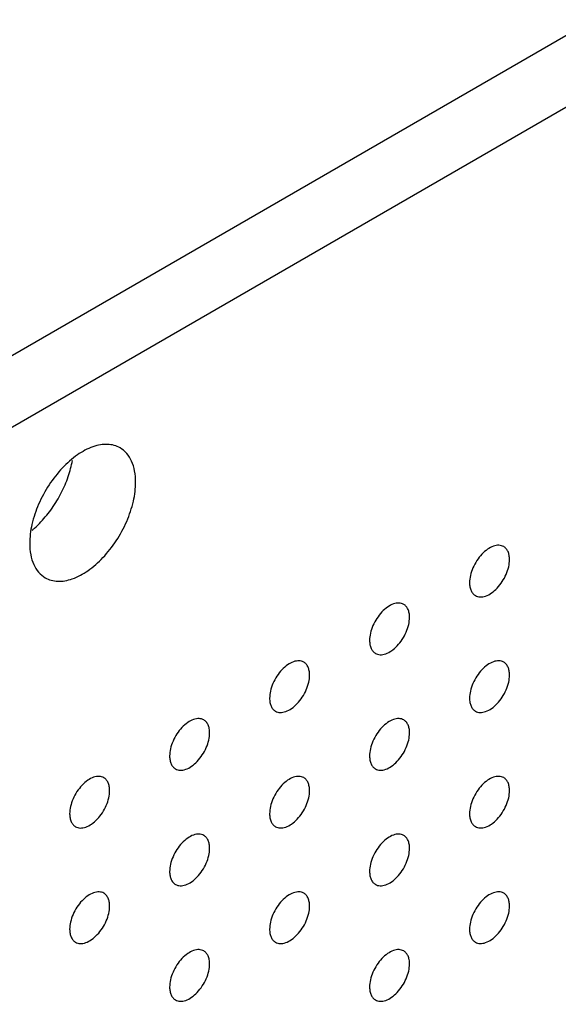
# Model space of a CAD drawing. Header units: inches. Extents: x 0 to 34, y 0 to 22.
# Tile 121 of 176: x 28.057 to 28.438, y 10.921 to 11.617. Entities that reach past the tile are written whole.
import ezdxf

# ---------------------------------------------------------------- set-up
doc = ezdxf.new("R2010")
doc.units = ezdxf.units.IN
doc.header["$LTSCALE"] = 1.87
doc.header["$MEASUREMENT"] = 0
doc.layers.add('02___PRT_ALL_AXES', color=7, linetype='CONTINUOUS')

msp = doc.modelspace()

# ---------------------------------------------------------------- linework, layer by layer
at = {"layer": '02___PRT_ALL_AXES', "color": 7, "linetype": 'CONTINUOUS'}
for p, q in [((32.07864, 13.70482), (24.6718, 9.4282)), ((32.12248, 13.67951), (24.71564, 9.40289))]:
    msp.add_line(p, q, dxfattribs=at)
for points, knots in [([(28.12814, 11.31451), (28.12683, 11.31527), (28.12395, 11.31646), (28.1192, 11.31716), (28.11409, 11.31679), (28.10667, 11.31481), (28.09719, 11.30963), (28.08671, 11.30035), (28.07745, 11.28849), (28.07016, 11.27502), (28.06613, 11.2631), (28.06446, 11.25371), (28.06416, 11.24917), (28.06416, 11.24698)], [0, 0, 0, 0, 0.042847, 0.087469, 0.135284, 0.18725, 0.304483, 0.438129, 0.582466, 0.72954, 0.871223, 0.937716, 1, 1, 1, 1]), ([(28.13911, 11.29025), (28.13911, 11.29293), (28.1387, 11.29804), (28.13664, 11.30506), (28.13316, 11.31075), (28.12989, 11.31351), (28.12814, 11.31451)], [0, 0, 0, 0, 0.289147, 0.54903, 0.782314, 1, 1, 1, 1]), ([(28.07214, 11.26223), (28.07497, 11.26522), (28.08025, 11.27175), (28.08673, 11.2825), (28.09162, 11.29389), (28.09371, 11.30179), (28.09438, 11.3057)], [0, 0, 0, 0, 0.250317, 0.50671, 0.759616, 1, 1, 1, 1]), ([(28.07514, 11.22272), (28.07644, 11.22196), (28.07932, 11.22077), (28.08408, 11.22007), (28.08918, 11.22044), (28.0966, 11.22242), (28.10609, 11.2276), (28.11657, 11.23688), (28.12582, 11.24874), (28.13312, 11.26221), (28.13715, 11.27413), (28.13881, 11.28352), (28.13911, 11.28806), (28.13911, 11.29025)], [0, 0, 0, 0, 0.042847, 0.087469, 0.135284, 0.18725, 0.304483, 0.438129, 0.582466, 0.72954, 0.871223, 0.937716, 1, 1, 1, 1]), ([(28.06589, 11.25636), (28.06643, 11.2568), (28.0686, 11.25867), (28.07065, 11.26066), (28.07214, 11.26223)], [0, 0, 0, 0, 0.244724, 1, 1, 1, 1]), ([(28.06416, 11.24698), (28.06416, 11.2443), (28.06458, 11.23919), (28.06663, 11.23217), (28.07012, 11.22647), (28.07339, 11.22372), (28.07514, 11.22272)], [0, 0, 0, 0, 0.289147, 0.54903, 0.782314, 1, 1, 1, 1]), ([(28.39943, 11.24472), (28.39894, 11.245), (28.39785, 11.24546), (28.39606, 11.24572), (28.39413, 11.24557), (28.39133, 11.24483), (28.38775, 11.24287), (28.3838, 11.23937), (28.3803, 11.2349), (28.37755, 11.22981), (28.37577, 11.22453), (28.37529, 11.22094), (28.37529, 11.21923)], [0, 0, 0, 0, 0.042842, 0.087441, 0.135298, 0.187275, 0.304489, 0.438213, 0.582466, 0.729664, 0.871609, 1, 1, 1, 1]), ([(28.40357, 11.23556), (28.40357, 11.23657), (28.40341, 11.23849), (28.40263, 11.24114), (28.40133, 11.2433), (28.40009, 11.24434), (28.39943, 11.24472)], [0, 0, 0, 0, 0.288094, 0.548173, 0.782164, 1, 1, 1, 1]), ([(28.37943, 11.21008), (28.37992, 11.20979), (28.38101, 11.20934), (28.3828, 11.20908), (28.38473, 11.20923), (28.38753, 11.20997), (28.39111, 11.21192), (28.39506, 11.21543), (28.39856, 11.2199), (28.40131, 11.22498), (28.40308, 11.23027), (28.40357, 11.23386), (28.40357, 11.23556)], [0, 0, 0, 0, 0.042842, 0.087441, 0.135298, 0.187275, 0.304489, 0.438213, 0.582466, 0.729664, 0.871609, 1, 1, 1, 1]), ([(28.37529, 11.21923), (28.37529, 11.21823), (28.37545, 11.2163), (28.37622, 11.21366), (28.37753, 11.2115), (28.37877, 11.21046), (28.37943, 11.21008)], [0, 0, 0, 0, 0.288094, 0.548173, 0.782164, 1, 1, 1, 1]), ([(28.32872, 11.20389), (28.32823, 11.20418), (28.32714, 11.20463), (28.32535, 11.20489), (28.32342, 11.20474), (28.32062, 11.204), (28.31704, 11.20205), (28.31309, 11.19854), (28.30959, 11.19407), (28.30683, 11.18899), (28.30506, 11.1837), (28.30458, 11.18011), (28.30458, 11.17841)], [0, 0, 0, 0, 0.042842, 0.087441, 0.135298, 0.187275, 0.304489, 0.438213, 0.582466, 0.729664, 0.871609, 1, 1, 1, 1]), ([(28.33286, 11.19474), (28.33286, 11.19574), (28.3327, 11.19767), (28.33192, 11.20031), (28.33062, 11.20247), (28.32938, 11.20351), (28.32872, 11.20389)], [0, 0, 0, 0, 0.288094, 0.548173, 0.782164, 1, 1, 1, 1]), ([(28.30872, 11.16925), (28.30921, 11.16897), (28.3103, 11.16851), (28.31209, 11.16825), (28.31402, 11.1684), (28.31682, 11.16914), (28.3204, 11.1711), (28.32435, 11.1746), (28.32784, 11.17907), (28.3306, 11.18416), (28.33237, 11.18944), (28.33286, 11.19303), (28.33286, 11.19474)], [0, 0, 0, 0, 0.042842, 0.087441, 0.135298, 0.187275, 0.304489, 0.438213, 0.582466, 0.729664, 0.871609, 1, 1, 1, 1]), ([(28.30458, 11.17841), (28.30458, 11.1774), (28.30474, 11.17548), (28.30551, 11.17283), (28.30682, 11.17067), (28.30806, 11.16963), (28.30872, 11.16925)], [0, 0, 0, 0, 0.288094, 0.548173, 0.782164, 1, 1, 1, 1]), ([(28.25801, 11.16306), (28.25751, 11.16335), (28.25643, 11.1638), (28.25464, 11.16406), (28.25271, 11.16392), (28.24991, 11.16317), (28.24633, 11.16122), (28.24238, 11.15772), (28.23888, 11.15325), (28.23612, 11.14816), (28.23435, 11.14288), (28.23387, 11.13928), (28.23387, 11.13758)], [0, 0, 0, 0, 0.042842, 0.087441, 0.135298, 0.187275, 0.304489, 0.438213, 0.582466, 0.729664, 0.871609, 1, 1, 1, 1]), ([(28.26215, 11.15391), (28.26215, 11.15492), (28.26199, 11.15684), (28.26121, 11.15949), (28.25991, 11.16165), (28.25867, 11.16268), (28.25801, 11.16306)], [0, 0, 0, 0, 0.288094, 0.548173, 0.782164, 1, 1, 1, 1]), ([(28.39943, 11.16307), (28.39894, 11.16336), (28.39785, 11.16381), (28.39606, 11.16407), (28.39413, 11.16392), (28.39133, 11.16318), (28.38775, 11.16123), (28.3838, 11.15773), (28.3803, 11.15325), (28.37755, 11.14817), (28.37577, 11.14288), (28.37529, 11.13929), (28.37529, 11.13759)], [0, 0, 0, 0, 0.042842, 0.087441, 0.135298, 0.187275, 0.304489, 0.438213, 0.582466, 0.729664, 0.871609, 1, 1, 1, 1]), ([(28.40357, 11.15392), (28.40357, 11.15492), (28.40341, 11.15685), (28.40263, 11.15949), (28.40133, 11.16165), (28.40009, 11.16269), (28.39943, 11.16307)], [0, 0, 0, 0, 0.288094, 0.548173, 0.782164, 1, 1, 1, 1]), ([(28.23801, 11.12842), (28.2385, 11.12814), (28.23959, 11.12769), (28.24138, 11.12742), (28.24331, 11.12757), (28.24611, 11.12831), (28.24969, 11.13027), (28.25364, 11.13377), (28.25713, 11.13824), (28.25989, 11.14333), (28.26166, 11.14861), (28.26215, 11.1522), (28.26215, 11.15391)], [0, 0, 0, 0, 0.042842, 0.087441, 0.135298, 0.187275, 0.304489, 0.438213, 0.582466, 0.729664, 0.871609, 1, 1, 1, 1]), ([(28.37943, 11.12843), (28.37992, 11.12815), (28.38101, 11.1277), (28.3828, 11.12743), (28.38473, 11.12758), (28.38753, 11.12832), (28.39111, 11.13028), (28.39506, 11.13378), (28.39856, 11.13825), (28.40131, 11.14334), (28.40308, 11.14862), (28.40357, 11.15221), (28.40357, 11.15392)], [0, 0, 0, 0, 0.042842, 0.087441, 0.135298, 0.187275, 0.304489, 0.438213, 0.582466, 0.729664, 0.871609, 1, 1, 1, 1]), ([(28.23387, 11.13758), (28.23387, 11.13657), (28.23403, 11.13465), (28.2348, 11.132), (28.23611, 11.12984), (28.23735, 11.1288), (28.23801, 11.12842)], [0, 0, 0, 0, 0.288094, 0.548173, 0.782164, 1, 1, 1, 1]), ([(28.37529, 11.13759), (28.37529, 11.13658), (28.37545, 11.13466), (28.37622, 11.13201), (28.37753, 11.12985), (28.37877, 11.12881), (28.37943, 11.12843)], [0, 0, 0, 0, 0.288094, 0.548173, 0.782164, 1, 1, 1, 1]), ([(28.1873, 11.12224), (28.1868, 11.12252), (28.18572, 11.12297), (28.18392, 11.12324), (28.182, 11.12309), (28.1792, 11.12235), (28.17562, 11.12039), (28.17167, 11.11689), (28.16817, 11.11242), (28.16541, 11.10733), (28.16364, 11.10205), (28.16315, 11.09846), (28.16315, 11.09675)], [0, 0, 0, 0, 0.042842, 0.087441, 0.135298, 0.187275, 0.304489, 0.438213, 0.582466, 0.729664, 0.871609, 1, 1, 1, 1]), ([(28.19144, 11.11308), (28.19144, 11.11409), (28.19128, 11.11601), (28.1905, 11.11866), (28.1892, 11.12082), (28.18796, 11.12186), (28.1873, 11.12224)], [0, 0, 0, 0, 0.288094, 0.548173, 0.782164, 1, 1, 1, 1]), ([(28.32872, 11.12224), (28.32823, 11.12253), (28.32714, 11.12298), (28.32535, 11.12324), (28.32342, 11.1231), (28.32062, 11.12236), (28.31704, 11.1204), (28.31309, 11.1169), (28.30959, 11.11243), (28.30683, 11.10734), (28.30506, 11.10206), (28.30458, 11.09846), (28.30458, 11.09676)], [0, 0, 0, 0, 0.042842, 0.087441, 0.135298, 0.187275, 0.304489, 0.438213, 0.582466, 0.729664, 0.871609, 1, 1, 1, 1]), ([(28.33286, 11.11309), (28.33286, 11.1141), (28.3327, 11.11602), (28.33192, 11.11867), (28.33062, 11.12083), (28.32938, 11.12186), (28.32872, 11.12224)], [0, 0, 0, 0, 0.288094, 0.548173, 0.782164, 1, 1, 1, 1]), ([(28.1673, 11.0876), (28.16779, 11.08731), (28.16888, 11.08686), (28.17067, 11.0866), (28.1726, 11.08674), (28.1754, 11.08749), (28.17898, 11.08944), (28.18293, 11.09294), (28.18642, 11.09741), (28.18918, 11.1025), (28.19095, 11.10778), (28.19144, 11.11138), (28.19144, 11.11308)], [0, 0, 0, 0, 0.042842, 0.087441, 0.135298, 0.187275, 0.304489, 0.438213, 0.582466, 0.729664, 0.871609, 1, 1, 1, 1]), ([(28.30872, 11.0876), (28.30921, 11.08732), (28.3103, 11.08687), (28.31209, 11.0866), (28.31402, 11.08675), (28.31682, 11.08749), (28.3204, 11.08945), (28.32435, 11.09295), (28.32784, 11.09742), (28.3306, 11.10251), (28.33237, 11.10779), (28.33286, 11.11138), (28.33286, 11.11309)], [0, 0, 0, 0, 0.042842, 0.087441, 0.135298, 0.187275, 0.304489, 0.438213, 0.582466, 0.729664, 0.871609, 1, 1, 1, 1]), ([(28.16315, 11.09675), (28.16315, 11.09574), (28.16331, 11.09382), (28.16409, 11.09117), (28.1654, 11.08901), (28.16664, 11.08798), (28.1673, 11.0876)], [0, 0, 0, 0, 0.288094, 0.548173, 0.782164, 1, 1, 1, 1]), ([(28.30458, 11.09676), (28.30458, 11.09575), (28.30474, 11.09383), (28.30551, 11.09118), (28.30682, 11.08902), (28.30806, 11.08799), (28.30872, 11.0876)], [0, 0, 0, 0, 0.288094, 0.548173, 0.782164, 1, 1, 1, 1]), ([(28.11659, 11.08141), (28.11609, 11.08169), (28.11501, 11.08215), (28.11321, 11.08241), (28.11129, 11.08226), (28.10849, 11.08152), (28.10491, 11.07957), (28.10096, 11.07606), (28.09746, 11.07159), (28.0947, 11.06651), (28.09293, 11.06122), (28.09244, 11.05763), (28.09244, 11.05592)], [0, 0, 0, 0, 0.042842, 0.087441, 0.135298, 0.187275, 0.304489, 0.438213, 0.582466, 0.729664, 0.871609, 1, 1, 1, 1]), ([(28.12073, 11.07225), (28.12073, 11.07326), (28.12057, 11.07518), (28.11979, 11.07783), (28.11849, 11.07999), (28.11725, 11.08103), (28.11659, 11.08141)], [0, 0, 0, 0, 0.288094, 0.548173, 0.782164, 1, 1, 1, 1]), ([(28.25801, 11.08142), (28.25751, 11.0817), (28.25643, 11.08215), (28.25464, 11.08242), (28.25271, 11.08227), (28.24991, 11.08153), (28.24633, 11.07957), (28.24238, 11.07607), (28.23888, 11.0716), (28.23612, 11.06651), (28.23435, 11.06123), (28.23387, 11.05764), (28.23387, 11.05593)], [0, 0, 0, 0, 0.042842, 0.087441, 0.135298, 0.187275, 0.304489, 0.438213, 0.582466, 0.729664, 0.871609, 1, 1, 1, 1]), ([(28.26215, 11.07226), (28.26215, 11.07327), (28.26199, 11.07519), (28.26121, 11.07784), (28.25991, 11.08), (28.25867, 11.08104), (28.25801, 11.08142)], [0, 0, 0, 0, 0.288094, 0.548173, 0.782164, 1, 1, 1, 1]), ([(28.39943, 11.08142), (28.39894, 11.08171), (28.39785, 11.08216), (28.39606, 11.08242), (28.39413, 11.08228), (28.39133, 11.08154), (28.38775, 11.07958), (28.3838, 11.07608), (28.3803, 11.07161), (28.37755, 11.06652), (28.37577, 11.06124), (28.37529, 11.05764), (28.37529, 11.05594)], [0, 0, 0, 0, 0.042842, 0.087441, 0.135298, 0.187275, 0.304489, 0.438213, 0.582466, 0.729664, 0.871609, 1, 1, 1, 1]), ([(28.40357, 11.07227), (28.40357, 11.07328), (28.40341, 11.0752), (28.40263, 11.07785), (28.40133, 11.08001), (28.40009, 11.08104), (28.39943, 11.08142)], [0, 0, 0, 0, 0.288094, 0.548173, 0.782164, 1, 1, 1, 1]), ([(28.09659, 11.04677), (28.09708, 11.04649), (28.09816, 11.04603), (28.09996, 11.04577), (28.10189, 11.04592), (28.10468, 11.04666), (28.10826, 11.04861), (28.11222, 11.05212), (28.11571, 11.05659), (28.11847, 11.06167), (28.12024, 11.06696), (28.12073, 11.07055), (28.12073, 11.07225)], [0, 0, 0, 0, 0.042842, 0.087441, 0.135298, 0.187275, 0.304489, 0.438213, 0.582466, 0.729664, 0.871609, 1, 1, 1, 1]), ([(28.23801, 11.04678), (28.2385, 11.04649), (28.23959, 11.04604), (28.24138, 11.04578), (28.24331, 11.04592), (28.24611, 11.04667), (28.24969, 11.04862), (28.25364, 11.05212), (28.25713, 11.05659), (28.25989, 11.06168), (28.26166, 11.06696), (28.26215, 11.07056), (28.26215, 11.07226)], [0, 0, 0, 0, 0.042842, 0.087441, 0.135298, 0.187275, 0.304489, 0.438213, 0.582466, 0.729664, 0.871609, 1, 1, 1, 1]), ([(28.37943, 11.04679), (28.37992, 11.0465), (28.38101, 11.04605), (28.3828, 11.04578), (28.38473, 11.04593), (28.38753, 11.04667), (28.39111, 11.04863), (28.39506, 11.05213), (28.39856, 11.0566), (28.40131, 11.06169), (28.40308, 11.06697), (28.40357, 11.07056), (28.40357, 11.07227)], [0, 0, 0, 0, 0.042842, 0.087441, 0.135298, 0.187275, 0.304489, 0.438213, 0.582466, 0.729664, 0.871609, 1, 1, 1, 1]), ([(28.09244, 11.05592), (28.09244, 11.05492), (28.0926, 11.05299), (28.09338, 11.05035), (28.09469, 11.04819), (28.09593, 11.04715), (28.09659, 11.04677)], [0, 0, 0, 0, 0.288094, 0.548173, 0.782164, 1, 1, 1, 1]), ([(28.23387, 11.05593), (28.23387, 11.05492), (28.23403, 11.053), (28.2348, 11.05035), (28.23611, 11.04819), (28.23735, 11.04716), (28.23801, 11.04678)], [0, 0, 0, 0, 0.288094, 0.548173, 0.782164, 1, 1, 1, 1]), ([(28.37529, 11.05594), (28.37529, 11.05493), (28.37545, 11.05301), (28.37622, 11.05036), (28.37753, 11.0482), (28.37877, 11.04717), (28.37943, 11.04679)], [0, 0, 0, 0, 0.288094, 0.548173, 0.782164, 1, 1, 1, 1]), ([(28.1873, 11.04059), (28.1868, 11.04087), (28.18572, 11.04133), (28.18392, 11.04159), (28.182, 11.04144), (28.1792, 11.0407), (28.17562, 11.03875), (28.17167, 11.03524), (28.16817, 11.03077), (28.16541, 11.02569), (28.16364, 11.0204), (28.16315, 11.01681), (28.16315, 11.0151)], [0, 0, 0, 0, 0.042842, 0.087441, 0.135298, 0.187275, 0.304489, 0.438213, 0.582466, 0.729664, 0.871609, 1, 1, 1, 1]), ([(28.19144, 11.03143), (28.19144, 11.03244), (28.19128, 11.03437), (28.1905, 11.03701), (28.1892, 11.03917), (28.18796, 11.04021), (28.1873, 11.04059)], [0, 0, 0, 0, 0.288094, 0.548173, 0.782164, 1, 1, 1, 1]), ([(28.32872, 11.0406), (28.32823, 11.04088), (28.32714, 11.04133), (28.32535, 11.0416), (28.32342, 11.04145), (28.32062, 11.04071), (28.31704, 11.03875), (28.31309, 11.03525), (28.30959, 11.03078), (28.30683, 11.02569), (28.30506, 11.02041), (28.30458, 11.01682), (28.30458, 11.01511)], [0, 0, 0, 0, 0.042842, 0.087441, 0.135298, 0.187275, 0.304489, 0.438213, 0.582466, 0.729664, 0.871609, 1, 1, 1, 1]), ([(28.33286, 11.03144), (28.33286, 11.03245), (28.3327, 11.03437), (28.33192, 11.03702), (28.33062, 11.03918), (28.32938, 11.04022), (28.32872, 11.0406)], [0, 0, 0, 0, 0.288094, 0.548173, 0.782164, 1, 1, 1, 1]), ([(28.1673, 11.00595), (28.16779, 11.00567), (28.16888, 11.00521), (28.17067, 11.00495), (28.1726, 11.0051), (28.1754, 11.00584), (28.17898, 11.00779), (28.18293, 11.0113), (28.18642, 11.01577), (28.18918, 11.02085), (28.19095, 11.02614), (28.19144, 11.02973), (28.19144, 11.03143)], [0, 0, 0, 0, 0.042842, 0.087441, 0.135298, 0.187275, 0.304489, 0.438213, 0.582466, 0.729664, 0.871609, 1, 1, 1, 1]), ([(28.30872, 11.00596), (28.30921, 11.00567), (28.3103, 11.00522), (28.31209, 11.00496), (28.31402, 11.0051), (28.31682, 11.00585), (28.3204, 11.0078), (28.32435, 11.0113), (28.32784, 11.01578), (28.3306, 11.02086), (28.33237, 11.02614), (28.33286, 11.02974), (28.33286, 11.03144)], [0, 0, 0, 0, 0.042842, 0.087441, 0.135298, 0.187275, 0.304489, 0.438213, 0.582466, 0.729664, 0.871609, 1, 1, 1, 1]), ([(28.16315, 11.0151), (28.16315, 11.0141), (28.16331, 11.01217), (28.16409, 11.00953), (28.1654, 11.00737), (28.16664, 11.00633), (28.1673, 11.00595)], [0, 0, 0, 0, 0.288094, 0.548173, 0.782164, 1, 1, 1, 1]), ([(28.30458, 11.01511), (28.30458, 11.0141), (28.30474, 11.01218), (28.30551, 11.00954), (28.30682, 11.00737), (28.30806, 11.00634), (28.30872, 11.00596)], [0, 0, 0, 0, 0.288094, 0.548173, 0.782164, 1, 1, 1, 1]), ([(28.11659, 10.99976), (28.11609, 11.00005), (28.11501, 11.0005), (28.11321, 11.00076), (28.11129, 11.00062), (28.10849, 10.99987), (28.10491, 10.99792), (28.10096, 10.99442), (28.09746, 10.98994), (28.0947, 10.98486), (28.09293, 10.97958), (28.09244, 10.97598), (28.09244, 10.97428)], [0, 0, 0, 0, 0.042842, 0.087441, 0.135298, 0.187275, 0.304489, 0.438213, 0.582466, 0.729664, 0.871609, 1, 1, 1, 1]), ([(28.12073, 10.99061), (28.12073, 10.99161), (28.12057, 10.99354), (28.11979, 10.99618), (28.11849, 10.99834), (28.11725, 10.99938), (28.11659, 10.99976)], [0, 0, 0, 0, 0.288094, 0.548173, 0.782164, 1, 1, 1, 1]), ([(28.25801, 10.99977), (28.25751, 11.00005), (28.25643, 11.00051), (28.25464, 11.00077), (28.25271, 11.00062), (28.24991, 10.99988), (28.24633, 10.99793), (28.24238, 10.99442), (28.23888, 10.98995), (28.23612, 10.98487), (28.23435, 10.97958), (28.23387, 10.97599), (28.23387, 10.97428)], [0, 0, 0, 0, 0.042842, 0.087441, 0.135298, 0.187275, 0.304489, 0.438213, 0.582466, 0.729664, 0.871609, 1, 1, 1, 1]), ([(28.26215, 10.99062), (28.26215, 10.99162), (28.26199, 10.99355), (28.26121, 10.99619), (28.25991, 10.99835), (28.25867, 10.99939), (28.25801, 10.99977)], [0, 0, 0, 0, 0.288094, 0.548173, 0.782164, 1, 1, 1, 1]), ([(28.39943, 10.99978), (28.39894, 11.00006), (28.39785, 11.00051), (28.39606, 11.00078), (28.39413, 11.00063), (28.39133, 10.99989), (28.38775, 10.99793), (28.3838, 10.99443), (28.3803, 10.98996), (28.37755, 10.98487), (28.37577, 10.97959), (28.37529, 10.976), (28.37529, 10.97429)], [0, 0, 0, 0, 0.042842, 0.087441, 0.135298, 0.187275, 0.304489, 0.438213, 0.582466, 0.729664, 0.871609, 1, 1, 1, 1]), ([(28.40357, 10.99062), (28.40357, 10.99163), (28.40341, 10.99355), (28.40263, 10.9962), (28.40133, 10.99836), (28.40009, 10.9994), (28.39943, 10.99978)], [0, 0, 0, 0, 0.288094, 0.548173, 0.782164, 1, 1, 1, 1]), ([(28.09659, 10.96512), (28.09708, 10.96484), (28.09816, 10.96439), (28.09996, 10.96412), (28.10189, 10.96427), (28.10468, 10.96501), (28.10826, 10.96697), (28.11222, 10.97047), (28.11571, 10.97494), (28.11847, 10.98003), (28.12024, 10.98531), (28.12073, 10.9889), (28.12073, 10.99061)], [0, 0, 0, 0, 0.042842, 0.087441, 0.135298, 0.187275, 0.304489, 0.438213, 0.582466, 0.729664, 0.871609, 1, 1, 1, 1]), ([(28.23801, 10.96513), (28.2385, 10.96485), (28.23959, 10.96439), (28.24138, 10.96413), (28.24331, 10.96428), (28.24611, 10.96502), (28.24969, 10.96697), (28.25364, 10.97048), (28.25713, 10.97495), (28.25989, 10.98003), (28.26166, 10.98532), (28.26215, 10.98891), (28.26215, 10.99062)], [0, 0, 0, 0, 0.042842, 0.087441, 0.135298, 0.187275, 0.304489, 0.438213, 0.582466, 0.729664, 0.871609, 1, 1, 1, 1]), ([(28.37943, 10.96514), (28.37992, 10.96485), (28.38101, 10.9644), (28.3828, 10.96414), (28.38473, 10.96428), (28.38753, 10.96503), (28.39111, 10.96698), (28.39506, 10.97048), (28.39856, 10.97496), (28.40131, 10.98004), (28.40308, 10.98532), (28.40357, 10.98892), (28.40357, 10.99062)], [0, 0, 0, 0, 0.042842, 0.087441, 0.135298, 0.187275, 0.304489, 0.438213, 0.582466, 0.729664, 0.871609, 1, 1, 1, 1]), ([(28.37529, 10.97429), (28.37529, 10.97328), (28.37545, 10.97136), (28.37622, 10.96872), (28.37753, 10.96656), (28.37877, 10.96552), (28.37943, 10.96514)], [0, 0, 0, 0, 0.288094, 0.548173, 0.782164, 1, 1, 1, 1]), ([(28.09244, 10.97428), (28.09244, 10.97327), (28.0926, 10.97135), (28.09338, 10.9687), (28.09469, 10.96654), (28.09593, 10.9655), (28.09659, 10.96512)], [0, 0, 0, 0, 0.288094, 0.548173, 0.782164, 1, 1, 1, 1]), ([(28.23387, 10.97428), (28.23387, 10.97328), (28.23403, 10.97135), (28.2348, 10.96871), (28.23611, 10.96655), (28.23735, 10.96551), (28.23801, 10.96513)], [0, 0, 0, 0, 0.288094, 0.548173, 0.782164, 1, 1, 1, 1]), ([(28.1873, 10.95894), (28.1868, 10.95923), (28.18572, 10.95968), (28.18392, 10.95994), (28.182, 10.9598), (28.1792, 10.95905), (28.17562, 10.9571), (28.17167, 10.9536), (28.16817, 10.94912), (28.16541, 10.94404), (28.16364, 10.93876), (28.16315, 10.93516), (28.16315, 10.93346)], [0, 0, 0, 0, 0.042842, 0.087441, 0.135298, 0.187275, 0.304489, 0.438213, 0.582466, 0.729664, 0.871609, 1, 1, 1, 1]), ([(28.19144, 10.94979), (28.19144, 10.9508), (28.19128, 10.95272), (28.1905, 10.95536), (28.1892, 10.95752), (28.18796, 10.95856), (28.1873, 10.95894)], [0, 0, 0, 0, 0.288094, 0.548173, 0.782164, 1, 1, 1, 1]), ([(28.32872, 10.95895), (28.32823, 10.95923), (28.32714, 10.95969), (28.32535, 10.95995), (28.32342, 10.9598), (28.32062, 10.95906), (28.31704, 10.95711), (28.31309, 10.9536), (28.30959, 10.94913), (28.30683, 10.94405), (28.30506, 10.93876), (28.30458, 10.93517), (28.30458, 10.93346)], [0, 0, 0, 0, 0.042842, 0.087441, 0.135298, 0.187275, 0.304489, 0.438213, 0.582466, 0.729664, 0.871609, 1, 1, 1, 1]), ([(28.33286, 10.9498), (28.33286, 10.9508), (28.3327, 10.95273), (28.33192, 10.95537), (28.33062, 10.95753), (28.32938, 10.95857), (28.32872, 10.95895)], [0, 0, 0, 0, 0.288094, 0.548173, 0.782164, 1, 1, 1, 1]), ([(28.1673, 10.9243), (28.16779, 10.92402), (28.16888, 10.92357), (28.17067, 10.9233), (28.1726, 10.92345), (28.1754, 10.92419), (28.17898, 10.92615), (28.18293, 10.92965), (28.18642, 10.93412), (28.18918, 10.93921), (28.19095, 10.94449), (28.19144, 10.94808), (28.19144, 10.94979)], [0, 0, 0, 0, 0.042842, 0.087441, 0.135298, 0.187275, 0.304489, 0.438213, 0.582466, 0.729664, 0.871609, 1, 1, 1, 1]), ([(28.30872, 10.92431), (28.30921, 10.92403), (28.3103, 10.92357), (28.31209, 10.92331), (28.31402, 10.92346), (28.31682, 10.9242), (28.3204, 10.92615), (28.32435, 10.92966), (28.32784, 10.93413), (28.3306, 10.93921), (28.33237, 10.9445), (28.33286, 10.94809), (28.33286, 10.9498)], [0, 0, 0, 0, 0.042842, 0.087441, 0.135298, 0.187275, 0.304489, 0.438213, 0.582466, 0.729664, 0.871609, 1, 1, 1, 1]), ([(28.16315, 10.93346), (28.16315, 10.93245), (28.16331, 10.93053), (28.16409, 10.92788), (28.1654, 10.92572), (28.16664, 10.92468), (28.1673, 10.9243)], [0, 0, 0, 0, 0.288094, 0.548173, 0.782164, 1, 1, 1, 1]), ([(28.30458, 10.93346), (28.30458, 10.93246), (28.30474, 10.93053), (28.30551, 10.92789), (28.30682, 10.92573), (28.30806, 10.92469), (28.30872, 10.92431)], [0, 0, 0, 0, 0.288094, 0.548173, 0.782164, 1, 1, 1, 1])]:
    msp.add_open_spline(points, degree=3, knots=knots, dxfattribs=at)

doc.saveas('drawing.dxf')
